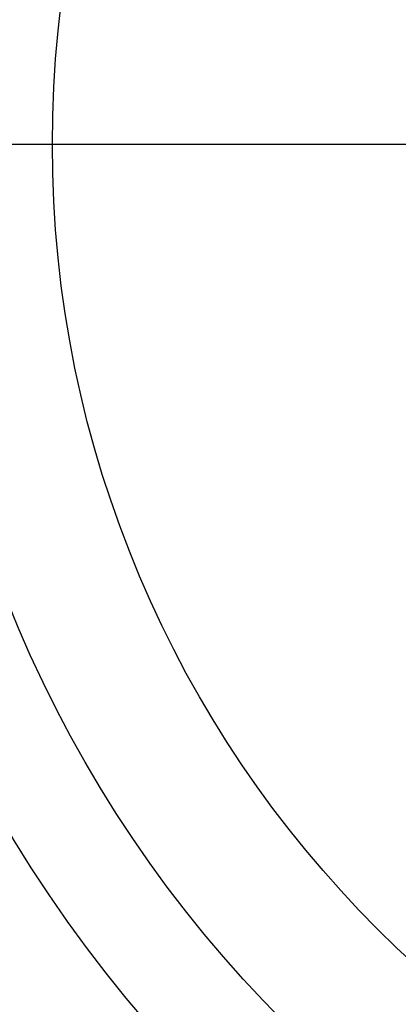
# Model space of a CAD drawing. Header units: millimetres. Extents: x -81 to 429, y -255 to 255.
# Tile 83 of 256: x 14 to 67, y -121 to 17. Entities that reach past the tile are written whole.
import ezdxf

# ---------------------------------------------------------------- set-up
doc = ezdxf.new("R2010")
doc.units = ezdxf.units.MM
doc.layers.add('Flora Ø50', color=5, linetype='Continuous', true_color=0x0000ff)

msp = doc.modelspace()

# ---------------------------------------------------------------- linework, layer by layer
at = {"layer": 'Flora Ø50'}
for centre, radius in [((174, 0, 374.19), 254.92), ((174, 0, 355.33), 240.86), ((174, 0, 345.7), 240.51), ((174, 0, 390), 237.5), ((174, 0, 170), 203.11), ((174, 0, 214.06), 188.14), ((174, 0), 174), ((174, 0, 22), 155.54)]:
    msp.add_circle(centre, radius, dxfattribs=at)
at = {"layer": 'Flora Ø50', "extrusion": (0, 0, -1)}
for centre, radius, start, end in [((-174, 0, -390), 223.07, 0, 270), ((-174, 0, -388.58), 219.2, 0, 270), ((-174, 0, -385), 217.15, 0, 270), ((-174, 0, -388.58), 219.2, 270, 0), ((-174, 0, -390), 223.07, 270, 0), ((-174, 0, -385), 217.15, 270, 0)]:
    msp.add_arc(centre, radius, start, end, dxfattribs=at)
at = {"layer": 'Flora Ø50'}
for points in [[(18.46, 0, 22), (-43.15, 0, 385)], [(159, 0, 22), (18.46, 0, 22)], [(159, 0), (0, 0)]]:
    msp.add_open_spline(points, degree=1, dxfattribs=at)

doc.saveas('drawing.dxf')
